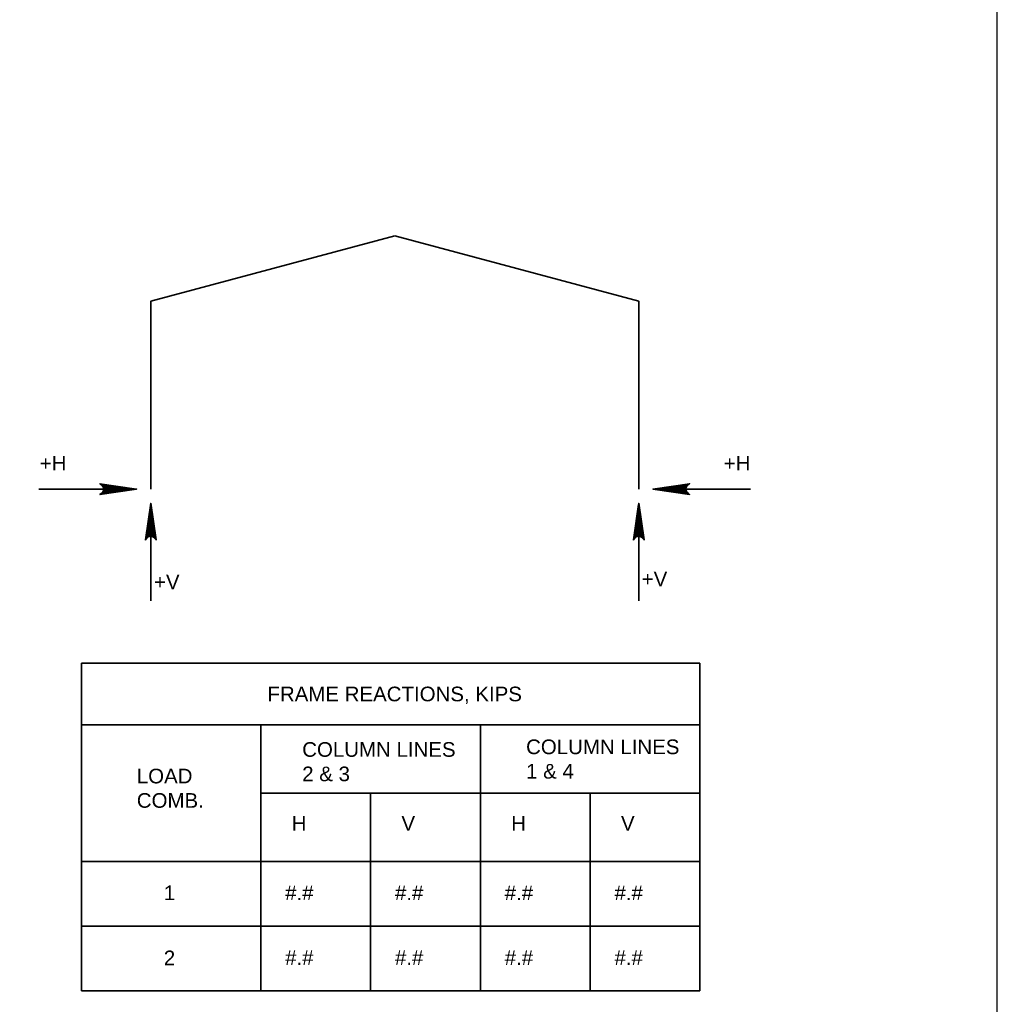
# Model space of a CAD drawing. Extents: x -217 to 423, y -193 to 255.
# Tile 38 of 39: x 290 to 423, y -14 to 121. Entities that reach past the tile are written whole.
import ezdxf

# ---------------------------------------------------------------- set-up
doc = ezdxf.new("R2010")
doc.units = 0
doc.header["$MEASUREMENT"] = 0
doc.layers.add('Level 1', color=253, linetype='Continuous', lineweight=18)
doc.layers.add('S-Anno-Legn', color=171, linetype='Continuous', lineweight=35)
doc.styles.add('NOTES', font='romans.shx')

msp = doc.modelspace()

# ---------------------------------------------------------------- linework, layer by layer
at = {"layer": 'Level 1', "color": 214, "linetype": 'Continuous', "lineweight": 25}
msp.add_3dface([(-216.67, -192.74), (423.33, -192.74), (423.33, 255.26), (-216.67, 255.26)], dxfattribs=at)
msp.add_3dface([(-216.67, -192.74), (423.33, -192.74), (423.33, 255.26), (-216.67, 255.26)], dxfattribs=at)
msp.add_3dface([(-216.67, -192.74), (423.33, -192.74), (423.33, 255.26), (-216.67, 255.26)], dxfattribs=at)
msp.add_3dface([(-216.67, -192.74), (423.33, -192.74), (423.33, 255.26), (-216.67, 255.26)], dxfattribs=at)
msp.add_3dface([(-216.67, -192.74), (423.33, -192.74), (423.33, 255.26), (-216.67, 255.26)], dxfattribs=at)
at = {"layer": 'S-Anno-Legn'}
for p, q in [((307.65, 82.29), (340.99, 91.23)), ((374.33, 82.29), (340.99, 91.23)), ((307.65, 56.64), (307.65, 82.29)), ((374.33, 56.64), (374.33, 82.29)), ((292.37, 56.64), (305.71, 56.64)), ((376.28, 56.64), (389.61, 56.64)), ((307.65, 54.7), (307.65, 41.36)), ((374.33, 54.7), (374.33, 41.36)), ((382.7, 32.86), (298.2, 32.86)), ((298.2, 32.86), (298.2, -11.91)), ((382.7, 32.86), (382.7, -11.91)), ((298.2, 24.43), (382.7, 24.43)), ((322.7, 24.43), (322.7, -11.91)), ((352.7, 24.43), (352.7, -11.91)), ((322.7, 15.1), (382.7, 15.1)), ((337.7, 15.1), (337.7, -11.91)), ((367.7, 15.1), (367.7, -11.91)), ((298.2, 5.78), (382.7, 5.78)), ((298.2, -3.05), (382.7, -3.05)), ((298.2, -11.91), (382.7, -11.91))]:
    msp.add_line(p, q, dxfattribs=at)
at = {"layer": 'S-Anno-Legn', "flags": 128}
for points in [[(300.71, 57.37), (305.71, 56.64), (300.71, 55.92), (300.87, 56.04), (301.09, 56.25), (301.19, 56.45), (301.22, 56.64), (301.18, 56.85), (301.07, 57.06), (300.84, 57.27), (300.71, 57.37), (305.56, 56.65), (300.87, 55.97), (301.01, 56.07), (301.25, 56.29), (301.32, 56.58), (301.27, 56.86), (301.13, 57.06), (300.97, 57.22), (300.86, 57.31), (305.3, 56.65), (301.08, 56.05), (301.23, 56.14), (301.31, 56.27), (301.39, 56.43), (301.43, 56.65), (301.41, 56.83), (301.32, 56.98), (301.14, 57.09), (301.02, 57.23), (304.99, 56.65), (301.31, 56.13), (301.48, 56.34), (301.53, 56.59), (301.5, 56.86), (301.19, 57.16), (304.65, 56.67), (301.53, 56.23), (301.57, 56.37), (301.67, 56.61), (301.61, 56.85), (301.36, 57.07), (304.33, 56.67), (301.64, 56.32), (301.73, 56.5), (301.77, 56.69), (301.58, 56.98), (303.95, 56.67), (301.8, 56.4), (301.86, 56.53), (301.88, 56.69), (301.73, 56.9), (303.51, 56.67), (301.94, 56.49), (301.98, 56.69), (301.84, 56.82), (303.14, 56.67), (302.04, 56.55), (302.02, 56.75), (302.76, 56.67), (302.09, 56.61), (302.07, 56.67), (302.3, 56.67)], [(381.28, 55.92), (376.28, 56.64), (381.28, 57.37), (381.12, 57.25), (380.9, 57.03), (380.79, 56.83), (380.77, 56.64), (380.81, 56.43), (380.92, 56.22), (381.15, 56.02), (381.28, 55.92), (376.43, 56.63), (381.12, 57.32), (380.97, 57.21), (380.74, 56.99), (380.67, 56.71), (380.72, 56.42), (380.85, 56.23), (381.02, 56.07), (381.13, 55.98), (376.69, 56.63), (380.91, 57.24), (380.76, 57.14), (380.68, 57.02), (380.6, 56.86), (380.55, 56.63), (380.58, 56.45), (380.67, 56.31), (380.85, 56.19), (380.97, 56.05), (377, 56.63), (380.67, 57.15), (380.51, 56.95), (380.46, 56.7), (380.49, 56.42), (380.8, 56.12), (377.34, 56.62), (380.46, 57.05), (380.42, 56.91), (380.32, 56.68), (380.38, 56.43), (380.63, 56.21), (377.66, 56.62), (380.35, 56.96), (380.26, 56.79), (380.22, 56.6), (380.41, 56.31), (378.03, 56.62), (380.19, 56.88), (380.13, 56.75), (380.11, 56.6), (380.26, 56.39), (378.48, 56.62), (380.05, 56.79), (380.01, 56.59), (380.15, 56.47), (378.85, 56.62), (379.95, 56.73), (379.97, 56.54), (379.23, 56.62), (379.9, 56.67), (379.92, 56.61), (379.69, 56.61)], [(306.93, 49.69), (307.65, 54.7), (308.38, 49.7), (308.26, 49.85), (308.04, 50.07), (307.84, 50.18), (307.65, 50.21), (307.44, 50.17), (307.23, 50.05), (307.03, 49.83), (306.93, 49.69), (307.65, 54.55), (308.33, 49.86), (308.22, 50), (308, 50.23), (307.72, 50.31), (307.43, 50.26), (307.24, 50.12), (307.08, 49.96), (306.99, 49.85), (307.65, 54.29), (308.25, 50.07), (308.15, 50.22), (308.03, 50.29), (307.87, 50.38), (307.65, 50.42), (307.46, 50.4), (307.32, 50.31), (307.2, 50.13), (307.06, 50.01), (307.65, 53.98), (308.16, 50.3), (307.96, 50.47), (307.71, 50.51), (307.43, 50.49), (307.13, 50.17), (307.63, 53.63), (308.07, 50.51), (307.92, 50.56), (307.69, 50.65), (307.44, 50.59), (307.22, 50.35), (307.63, 53.32), (307.97, 50.63), (307.8, 50.71), (307.61, 50.75), (307.32, 50.57), (307.63, 52.94), (307.89, 50.79), (307.76, 50.85), (307.61, 50.87), (307.4, 50.71), (307.63, 52.49), (307.81, 50.93), (307.6, 50.97), (307.48, 50.83), (307.63, 52.13), (307.75, 51.03), (307.55, 51.01), (307.63, 51.75), (307.68, 51.07), (307.62, 51.05), (307.62, 51.29)], [(373.61, 49.69), (374.33, 54.7), (375.06, 49.7), (374.94, 49.85), (374.72, 50.07), (374.52, 50.18), (374.33, 50.21), (374.12, 50.17), (373.91, 50.05), (373.71, 49.83), (373.61, 49.69), (374.32, 54.55), (375.01, 49.86), (374.9, 50), (374.68, 50.23), (374.4, 50.31), (374.11, 50.26), (373.92, 50.12), (373.76, 49.96), (373.67, 49.85), (374.32, 54.29), (374.93, 50.07), (374.83, 50.22), (374.71, 50.29), (374.55, 50.38), (374.32, 50.42), (374.14, 50.4), (374, 50.31), (373.88, 50.13), (373.74, 50.01), (374.32, 53.98), (374.84, 50.3), (374.64, 50.47), (374.39, 50.51), (374.11, 50.49), (373.81, 50.17), (374.31, 53.63), (374.74, 50.51), (374.6, 50.56), (374.37, 50.65), (374.12, 50.59), (373.9, 50.35), (374.31, 53.32), (374.65, 50.63), (374.48, 50.71), (374.29, 50.75), (374, 50.57), (374.31, 52.94), (374.57, 50.79), (374.44, 50.85), (374.29, 50.87), (374.08, 50.71), (374.31, 52.49), (374.48, 50.93), (374.28, 50.97), (374.16, 50.83), (374.31, 52.13), (374.42, 51.03), (374.23, 51.01), (374.31, 51.75), (374.36, 51.07), (374.3, 51.05), (374.3, 51.29)]]:
    msp.add_lwpolyline(points, dxfattribs=at)

# ---------------------------------------------------------------- texts
at = {"layer": 'S-Anno-Legn', "char_height": 2, "attachment_point": 1, "line_spacing_factor": 0.734563, "style": 'NOTES'}
for s, insert in [('\\fArial|b0|i0|c0|p39;+H', (292.49, 61.18)), ('\\fArial|b0|i0|c0|p39;+H', (385.95, 61.18)), ('\\fArial|b0|i0|c0|p39;+V', (308.1, 44.96)), ('\\fArial|b0|i0|c0|p39;+V', (374.74, 45.36)), ('\\fArial|b0|i0|c0|p39;FRAME REACTIONS, KIPS', (323.6, 29.65)), ('\\fArial|b0|i0|c0|p39;H', (326.91, 11.97)), ('\\fArial|b0|i0|c0|p39;V', (341.91, 11.97)), ('\\fArial|b0|i0|c0|p39;H', (356.91, 11.97)), ('\\fArial|b0|i0|c0|p39;V', (371.91, 11.97)), ('\\fArial|b0|i0|c0|p39;1', (309.44, 2.49)), ('\\fArial|b0|i0|c0|p39;#.#', (326.02, 2.49)), ('\\fArial|b0|i0|c0|p39;#.#', (341.02, 2.49)), ('\\fArial|b0|i0|c0|p39;#.#', (356.02, 2.49)), ('\\fArial|b0|i0|c0|p39;#.#', (371.02, 2.49)), ('\\fArial|b0|i0|c0|p39;2', (309.44, -6.4)), ('\\fArial|b0|i0|c0|p39;#.#', (326.02, -6.36)), ('\\fArial|b0|i0|c0|p39;#.#', (341.02, -6.36)), ('\\fArial|b0|i0|c0|p39;#.#', (356.02, -6.36)), ('\\fArial|b0|i0|c0|p39;#.#', (371.02, -6.36))]:
    msp.add_mtext(s, dxfattribs=dict(at, insert=insert))
at = {"layer": 'S-Anno-Legn', "char_height": 2, "attachment_point": 1, "style": 'NOTES'}
for s, insert in [('\\fArial|b0|i0|c0|p39;COLUMN LINES\\P2 & 3', (328.35, 22.07)), ('\\fArial|b0|i0|c0|p39;COLUMN LINES\\P1 & 4', (358.94, 22.43)), ('\\fArial|b0|i0|c0|p39;LOAD\\PCOMB.', (305.75, 18.44))]:
    msp.add_mtext(s, dxfattribs=dict(at, insert=insert))

doc.saveas('drawing.dxf')
